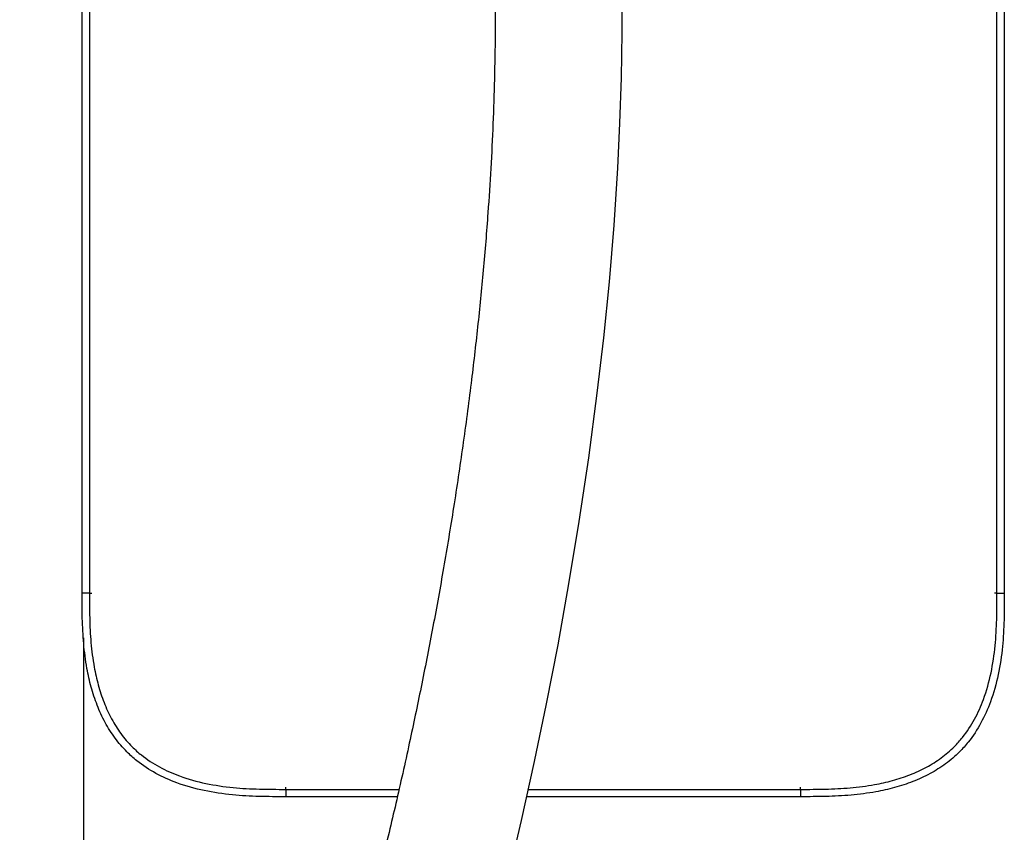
# Model space of a CAD drawing. Header units: millimetres. Extents: x 1141 to 9683, y 1625 to 6203.
# Tile 3 of 118: x 1567 to 1835, y 2099 to 2320. Entities that reach past the tile are written whole.
import ezdxf

# ---------------------------------------------------------------- set-up
doc = ezdxf.new("R2010")
doc.units = ezdxf.units.MM
doc.header["$LTSCALE"] = 25

msp = doc.modelspace()

# ---------------------------------------------------------------- linework, layer by layer
at = {"color": 7, "linetype": 'Continuous', "lineweight": 25}
for p, q in [((1584.22, 2163.67), (1584.22, 3033.67)), ((1586.22, 3033.67), (1586.22, 2163.67)), ((1832.94, 2163.67), (1832.94, 3033.67)), ((1834.94, 3033.67), (1834.94, 2163.67)), ((1586.22, 2163.67), (1584.22, 2163.67)), ((1586.22, 2163.67), (1586.85, 2163.67)), ((1832.94, 2163.67), (1832.31, 2163.67)), ((1832.94, 2163.67), (1834.94, 2163.67)), ((1584.58, 2151.51), (1584.58, 1862.14)), ((1639.58, 2110.31), (1639.58, 2110.94)), ((1639.58, 2110.31), (1639.58, 2108.31)), ((1639.58, 2110.31), (1670.39, 2110.31)), ((1705.56, 2110.31), (1779.58, 2110.31)), ((1779.58, 2110.31), (1779.58, 2110.94)), ((1779.58, 2110.31), (1779.58, 2108.31)), ((1669.94, 2108.31), (1639.58, 2108.31)), ((1779.58, 2108.31), (1705.12, 2108.31))]:
    msp.add_line(p, q, dxfattribs=at)
at = {"color": 7, "linetype": 'Continuous', "lineweight": 25, "flags": 128}
msp.add_lwpolyline([(1700.06, 2086.37), (1703.69, 2101.86), (1707.24, 2117.88), (1710.5, 2133.54), (1713.62, 2149.65), (1716.6, 2166.19), (1719.39, 2183.12), (1721.97, 2200.43), (1724.3, 2218.07), (1726.05, 2233.12), (1727.57, 2248.35), (1728.84, 2263.74), (1729.85, 2279.25), (1730.44, 2291.49), (1730.83, 2303.78), (1731.01, 2316.08), (1730.97, 2328.39), (1730.97, 2328.39)], dxfattribs=at)
at = {"color": 7, "linetype": 'Continuous', "lineweight": 25}
for points, knots in [([(1696.47, 2327.83), (1696.5, 2323.79), (1696.56, 2315.86), (1696.36, 2303.62), (1695.97, 2291.45), (1695.37, 2279.32), (1694.52, 2266.08), (1693.35, 2251.72), (1691.82, 2236.23), (1689.97, 2220.29), (1687.8, 2203.92), (1685.29, 2187.17), (1682.58, 2170.79), (1679.69, 2154.79), (1676.65, 2139.21), (1673.36, 2123.49), (1669.84, 2107.68), (1666.09, 2091.83), (1662.27, 2076.59), (1658.42, 2061.95), (1654.55, 2047.94), (1650.48, 2033.8), (1646.22, 2019.63), (1641.8, 2005.52), (1637.47, 1992.27), (1633.1, 1979.37), (1628.71, 1966.88), (1624.34, 1954.88), (1620.21, 1943.92), (1616.35, 1933.98), (1612.77, 1925.02), (1609.49, 1917.01), (1606.53, 1909.93), (1603.41, 1902.65), (1600.15, 1895.22), (1596.76, 1887.67), (1593.74, 1881.11), (1591.1, 1875.51), (1589.25, 1871.66), (1588.1, 1869.28), (1587.44, 1867.91), (1586.6, 1866.2), (1585.46, 1863.89), (1583.96, 1860.89), (1582.15, 1857.29), (1580.11, 1853.31), (1577.96, 1849.19), (1575.12, 1843.83), (1571.58, 1837.33), (1566.98, 1829.17), (1561.86, 1820.46), (1556.05, 1811.04), (1551.11, 1803.49), (1547.37, 1798.04), (1545.16, 1794.9), (1543.33, 1792.35), (1541.86, 1790.35), (1540.55, 1788.59), (1539.18, 1786.77), (1537.46, 1784.54), (1535.35, 1781.85), (1532.79, 1778.7), (1529.84, 1775.2), (1526.48, 1771.38), (1522.9, 1767.55), (1519.32, 1763.95), (1516.05, 1760.87), (1513.21, 1758.37), (1510.78, 1756.35), (1508.56, 1754.61), (1506.37, 1753), (1504.06, 1751.41), (1501.45, 1749.75), (1498.57, 1748.13), (1495.86, 1746.82), (1493.55, 1745.88), (1491.35, 1745.11), (1488.93, 1744.45), (1486.45, 1744.04), (1484.26, 1743.89), (1482.23, 1743.94), (1480.25, 1744.2), (1478.28, 1744.68), (1476.2, 1745.43), (1473.82, 1746.61), (1471.55, 1748.08), (1469.45, 1749.72), (1467.65, 1751.31), (1465.55, 1753.37), (1463.1, 1756.1), (1460.43, 1759.49), (1458.04, 1762.85), (1455.03, 1767.45), (1451.35, 1773.8), (1446.98, 1782.45), (1442.6, 1792.32), (1438.48, 1802.79), (1434.62, 1813.7), (1430.98, 1824.94), (1427.39, 1837.1), (1423.83, 1850.19), (1420.33, 1864.21), (1416.89, 1879.17), (1413.52, 1894.99), (1409.63, 1914.82), (1405.37, 1938.69), (1400.91, 1966.65), (1396.78, 1995.42), (1392.79, 2026.17), (1388.96, 2058.79), (1385.35, 2093.08), (1382.07, 2127.64), (1379.08, 2162.29), (1376.38, 2196.9), (1373.97, 2230.66), (1371.83, 2263.49), (1369.93, 2295.27), (1368.21, 2326.59), (1366.65, 2357.48), (1364.94, 2394.36), (1363.13, 2437.75), (1361.32, 2488.02), (1359.74, 2539.15), (1358.37, 2591.04), (1357.22, 2643.58), (1356.27, 2696.65), (1355.52, 2750.16), (1354.97, 2801.82), (1354.6, 2851.52), (1354.37, 2899.15), (1354.26, 2946.76), (1354.28, 2990.66), (1354.37, 3030.51), (1354.51, 3066.04), (1354.7, 3100.6), (1354.94, 3135.02), (1355.23, 3169.23), (1355.58, 3203.18), (1355.96, 3235.92), (1356.36, 3267.46), (1356.77, 3297.81), (1357.18, 3324.99), (1357.56, 3349.17), (1357.91, 3370.65), (1358.28, 3391.96), (1358.67, 3413.47), (1359.08, 3435.44), (1359.62, 3463.04), (1360.3, 3496.42), (1360.98, 3527.48), (1361.51, 3550.95), (1361.87, 3566.64), (1362.24, 3582.69), (1362.67, 3600.43), (1363.15, 3620.1), (1363.7, 3641.72), (1364.27, 3664.14), (1364.88, 3687.2), (1365.52, 3710.75), (1366.13, 3732.77), (1366.7, 3753.11), (1367.23, 3771.65), (1367.77, 3790.06), (1368.3, 3808.2), (1368.77, 3824.26), (1369.19, 3838.19), (1369.54, 3849.88), (1369.87, 3860.75), (1370.16, 3870.67), (1370.43, 3879.69), (1370.68, 3887.86), (1370.91, 3895.6), (1371.12, 3902.87), (1371.31, 3909.6), (1371.47, 3915.47), (1371.61, 3920.58), (1371.73, 3925.01), (1371.83, 3928.82), (1371.9, 3932.11), (1371.97, 3934.94), (1372.01, 3936.82), (1372.03, 3937.76), (1372.03, 3937.91)], [0, 0, 0, 0, 0.005477, 0.0107498, 0.0158337, 0.0207433, 0.0254915, 0.0314852, 0.0372469, 0.0427979, 0.0488727, 0.0547212, 0.0603618, 0.0658097, 0.0710766, 0.0761719, 0.0816835, 0.0869961, 0.0921147, 0.0970427, 0.1017821, 0.1063344, 0.1114602, 0.1163275, 0.1209363, 0.1252866, 0.1299167, 0.1342141, 0.1381801, 0.1418165, 0.1451257, 0.1481104, 0.1507739, 0.1531194, 0.1564078, 0.159334, 0.1619041, 0.1641236, 0.1659975, 0.1665129, 0.1669972, 0.1676484, 0.1685961, 0.1698149, 0.1713147, 0.1730354, 0.174764, 0.1764799, 0.1798126, 0.183094, 0.1871429, 0.1914662, 0.1960308, 0.1978661, 0.1994152, 0.2006861, 0.201686, 0.2024672, 0.2033863, 0.2045122, 0.2059825, 0.2076932, 0.2096691, 0.2118982, 0.2143522, 0.2166671, 0.218809, 0.2205776, 0.2220539, 0.2234298, 0.2247505, 0.2261644, 0.227778, 0.229692, 0.2316189, 0.2329274, 0.2341158, 0.2360129, 0.2378671, 0.2393151, 0.2408283, 0.2423634, 0.2437752, 0.2452473, 0.2468473, 0.2484773, 0.2496784, 0.2506602, 0.2516121, 0.2534181, 0.2550747, 0.2565527, 0.257941, 0.2609257, 0.2642158, 0.2678342, 0.2717995, 0.2754102, 0.2792854, 0.2834325, 0.2878584, 0.2925688, 0.2975693, 0.3028643, 0.3083743, 0.3173169, 0.3265615, 0.3360576, 0.3457574, 0.3569194, 0.3682209, 0.379604, 0.391016, 0.402408, 0.4137351, 0.4243186, 0.4347764, 0.4450794, 0.4552015, 0.4652253, 0.4814371, 0.4979619, 0.5147646, 0.5318095, 0.5490603, 0.5664805, 0.5840327, 0.6016794, 0.6172565, 0.6328515, 0.6484382, 0.6639636, 0.6758856, 0.6874899, 0.6987703, 0.7097217, 0.7211745, 0.7322362, 0.7429048, 0.7531803, 0.7630639, 0.7725582, 0.7797471, 0.7866999, 0.7935607, 0.8005789, 0.8077485, 0.8150581, 0.827618, 0.8404734, 0.8455898, 0.8507368, 0.8559641, 0.8614498, 0.8683157, 0.8755179, 0.8830246, 0.890802, 0.898815, 0.907028, 0.9135068, 0.9200693, 0.9267019, 0.933393, 0.9401351, 0.9449804, 0.949771, 0.954324, 0.9586468, 0.9627539, 0.9666589, 0.9703735, 0.9744802, 0.9783553, 0.9820094, 0.9854476, 0.9886722, 0.9916838, 0.9944817, 0.9970649, 0.9995468, 1, 1, 1, 1]), ([(1639.58, 2108.31), (1637.17, 2108.31), (1632.34, 2108.32), (1624.93, 2108.71), (1617.42, 2109.81), (1610.41, 2111.75), (1604.23, 2114.5), (1599.72, 2117.45), (1596.03, 2120.74), (1593.08, 2124.2), (1590.38, 2128.5), (1588.24, 2133.17), (1586.63, 2138.11), (1585.37, 2143.72), (1584.58, 2149.97), (1584.24, 2156.81), (1584.23, 2161.38), (1584.22, 2163.67)], [0, 0, 0, 0, 0.07866, 0.157265, 0.241318, 0.32525, 0.393107, 0.460858, 0.499678, 0.553919, 0.608197, 0.664378, 0.720782, 0.777088, 0.851276, 0.925637, 1, 1, 1, 1]), ([(1586.22, 2163.67), (1586.23, 2161.42), (1586.24, 2156.94), (1586.56, 2150.21), (1587.33, 2144.11), (1588.55, 2138.68), (1590.1, 2133.93), (1592.13, 2129.47), (1594.69, 2125.4), (1597.46, 2122.14), (1600.95, 2119.04), (1605.22, 2116.25), (1611.13, 2113.63), (1617.87, 2111.77), (1625.18, 2110.7), (1632.43, 2110.32), (1637.2, 2110.31), (1639.58, 2110.31)], [0, 0, 0, 0, 0.07563, 0.151258, 0.226707, 0.282648, 0.338684, 0.394495, 0.447424, 0.500314, 0.538038, 0.604552, 0.671178, 0.755225, 0.839399, 0.919671, 1, 1, 1, 1]), ([(1779.58, 2110.31), (1781.83, 2110.31), (1786.31, 2110.32), (1793.04, 2110.65), (1799.14, 2111.42), (1804.57, 2112.64), (1809.32, 2114.18), (1813.78, 2116.21), (1817.85, 2118.77), (1821.11, 2121.54), (1824.21, 2125.03), (1827, 2129.3), (1829.62, 2135.21), (1831.48, 2141.95), (1832.55, 2149.26), (1832.93, 2156.52), (1832.94, 2161.28), (1832.94, 2163.67)], [0, 0, 0, 0, 0.07563, 0.151258, 0.226707, 0.282648, 0.338684, 0.394495, 0.447424, 0.500314, 0.538038, 0.604552, 0.671178, 0.755225, 0.839399, 0.919671, 1, 1, 1, 1]), ([(1834.94, 2163.67), (1834.94, 2161.25), (1834.93, 2156.42), (1834.54, 2149.01), (1833.44, 2141.5), (1831.5, 2134.5), (1828.75, 2128.31), (1825.8, 2123.8), (1822.51, 2120.11), (1819.05, 2117.16), (1814.75, 2114.46), (1810.08, 2112.33), (1805.14, 2110.72), (1799.53, 2109.45), (1793.28, 2108.66), (1786.44, 2108.33), (1781.87, 2108.31), (1779.58, 2108.31)], [0, 0, 0, 0, 0.07866, 0.157265, 0.241318, 0.32525, 0.393107, 0.460858, 0.499678, 0.553919, 0.608197, 0.664378, 0.720782, 0.777088, 0.851276, 0.925637, 1, 1, 1, 1])]:
    msp.add_open_spline(points, degree=3, knots=knots, dxfattribs=at)

doc.saveas('drawing.dxf')
